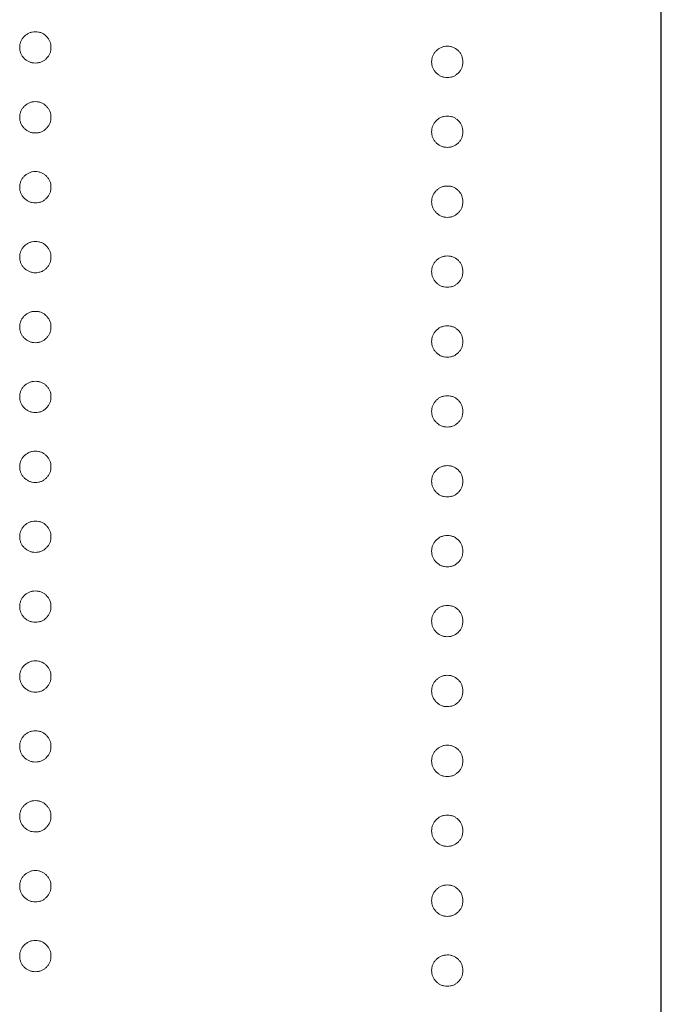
# Model space of a CAD drawing. Header units: millimetres. Extents: x -84 to 512, y -271 to 485.
# Tile 9 of 23: x 89.98 to 94.5, y 363.29 to 370.22. Entities that reach past the tile are written whole.
import ezdxf

# ---------------------------------------------------------------- set-up
doc = ezdxf.new("R2010")
doc.units = ezdxf.units.MM
doc.layers.add('FOND_DE_PLAN', color=7, linetype='Continuous')

# ---------------------------------------------------------------- blocks, each defined once
blk = doc.blocks.new('SW_CENTERMARKSYMBOL_0')
at = {"layer": 'FOND_DE_PLAN', "color": 0}
blk.add_line((46.1733, -167.3212), (46.1733, 101.8138), dxfattribs=at)

msp = doc.modelspace()

# ---------------------------------------------------------------- linework, layer by layer
at = {"color": 7, "linetype": 'Continuous', "lineweight": 15}
for points, knots in [([(89.983, 370.0207), (89.9834, 370.0281), (89.9842, 370.0425), (89.9907, 370.0632), (90.0008, 370.0822), (90.0149, 370.0992), (90.0319, 370.113), (90.0509, 370.1234), (90.0716, 370.1297), (90.086, 370.1305), (90.0933, 370.1309)], [0, 0, 0, 0, 0.1277566, 0.2494144, 0.3727965, 0.5001113, 0.6286099, 0.7506434, 0.8737684, 1, 1, 1, 1]), ([(90.0933, 370.1309), (90.1007, 370.1305), (90.1153, 370.1297), (90.1362, 370.1234), (90.1551, 370.113), (90.1719, 370.0991), (90.186, 370.0822), (90.1962, 370.0632), (90.2023, 370.0424), (90.2031, 370.028), (90.2035, 370.0207)], [0, 0, 0, 0, 0.129097, 0.252046, 0.373905, 0.5010378, 0.6281707, 0.7513765, 0.872426, 1, 1, 1, 1]), ([(90.0933, 369.9104), (90.086, 369.9109), (90.0717, 369.9118), (90.0508, 369.9175), (90.032, 369.9285), (90.0149, 369.9422), (90.0009, 369.9591), (89.9906, 369.978), (89.9843, 369.9988), (89.9834, 370.0133), (89.983, 370.0207)], [0, 0, 0, 0, 0.126178, 0.248821, 0.37154, 0.499984, 0.627244, 0.749226, 0.872298, 1, 1, 1, 1]), ([(90.2035, 370.0207), (90.2031, 370.0133), (90.2022, 369.9989), (90.1963, 369.978), (90.1859, 369.9591), (90.172, 369.9423), (90.1551, 369.9284), (90.1363, 369.9176), (90.1153, 369.9117), (90.1007, 369.9109), (90.0933, 369.9104)], [0, 0, 0, 0, 0.127519, 0.249986, 0.371792, 0.49887, 0.625948, 0.748492, 0.870959, 1, 1, 1, 1]), ([(92.883, 369.9189), (92.8834, 369.9263), (92.8842, 369.9407), (92.8907, 369.9614), (92.9008, 369.9805), (92.9149, 369.9974), (92.9319, 370.0112), (92.9509, 370.0216), (92.9716, 370.0279), (92.986, 370.0287), (92.9933, 370.0292)], [0, 0, 0, 0, 0.1277566, 0.2494144, 0.3727965, 0.5001113, 0.6286099, 0.7506434, 0.8737684, 1, 1, 1, 1]), ([(92.9933, 370.0292), (93.0007, 370.0288), (93.0153, 370.028), (93.0362, 370.0216), (93.0551, 370.0113), (93.0719, 369.9973), (93.086, 369.9805), (93.0962, 369.9615), (93.1023, 369.9407), (93.1031, 369.9263), (93.1035, 369.9189)], [0, 0, 0, 0, 0.129097, 0.252046, 0.373905, 0.501038, 0.628171, 0.751376, 0.872426, 1, 1, 1, 1]), ([(92.9933, 369.8087), (92.986, 369.8091), (92.9717, 369.81), (92.9508, 369.8158), (92.932, 369.8267), (92.9149, 369.8404), (92.9009, 369.8573), (92.8906, 369.8763), (92.8843, 369.8971), (92.8834, 369.9115), (92.883, 369.9189)], [0, 0, 0, 0, 0.126178, 0.248821, 0.37154, 0.499984, 0.627244, 0.749226, 0.872298, 1, 1, 1, 1]), ([(93.1035, 369.9189), (93.1031, 369.9115), (93.1022, 369.8971), (93.0963, 369.8762), (93.0859, 369.8573), (93.072, 369.8405), (93.0551, 369.8266), (93.0363, 369.8158), (93.0153, 369.81), (93.0007, 369.8091), (92.9933, 369.8087)], [0, 0, 0, 0, 0.127519, 0.249986, 0.371792, 0.49887, 0.625948, 0.748492, 0.870959, 1, 1, 1, 1]), ([(89.983, 369.5288), (89.9834, 369.5362), (89.9842, 369.5506), (89.9907, 369.5713), (90.0008, 369.5904), (90.0149, 369.6073), (90.0319, 369.6211), (90.0509, 369.6316), (90.0716, 369.6378), (90.086, 369.6386), (90.0933, 369.6391)], [0, 0, 0, 0, 0.1277566, 0.2494144, 0.3727965, 0.5001113, 0.6286099, 0.7506434, 0.8737684, 1, 1, 1, 1]), ([(90.0933, 369.6391), (90.1007, 369.6387), (90.1153, 369.6379), (90.1362, 369.6315), (90.1551, 369.6212), (90.1719, 369.6072), (90.186, 369.5904), (90.1962, 369.5714), (90.2023, 369.5506), (90.2031, 369.5362), (90.2035, 369.5288)], [0, 0, 0, 0, 0.129097, 0.252046, 0.373905, 0.5010378, 0.6281707, 0.7513765, 0.872426, 1, 1, 1, 1]), ([(90.0933, 369.4186), (90.086, 369.419), (90.0717, 369.4199), (90.0508, 369.4257), (90.032, 369.4366), (90.0149, 369.4503), (90.0009, 369.4672), (89.9906, 369.4862), (89.9843, 369.507), (89.9834, 369.5214), (89.983, 369.5288)], [0, 0, 0, 0, 0.126178, 0.248821, 0.37154, 0.499984, 0.627244, 0.749226, 0.872298, 1, 1, 1, 1]), ([(90.2035, 369.5288), (90.2031, 369.5215), (90.2022, 369.507), (90.1963, 369.4861), (90.1859, 369.4672), (90.172, 369.4504), (90.1551, 369.4365), (90.1363, 369.4257), (90.1153, 369.4199), (90.1007, 369.419), (90.0933, 369.4186)], [0, 0, 0, 0, 0.127519, 0.249986, 0.371792, 0.49887, 0.625948, 0.748492, 0.870959, 1, 1, 1, 1]), ([(92.883, 369.4271), (92.8834, 369.4344), (92.8842, 369.4488), (92.8907, 369.4696), (92.9008, 369.4886), (92.9149, 369.5055), (92.9319, 369.5193), (92.9509, 369.5298), (92.9716, 369.5361), (92.986, 369.5369), (92.9933, 369.5373)], [0, 0, 0, 0, 0.1277566, 0.2494144, 0.3727965, 0.5001113, 0.6286099, 0.7506434, 0.8737684, 1, 1, 1, 1]), ([(92.9933, 369.5373), (93.0007, 369.5369), (93.0153, 369.5361), (93.0362, 369.5298), (93.0551, 369.5194), (93.0719, 369.5054), (93.086, 369.4886), (93.0962, 369.4696), (93.1023, 369.4488), (93.1031, 369.4344), (93.1035, 369.4271)], [0, 0, 0, 0, 0.129097, 0.252046, 0.373905, 0.501038, 0.628171, 0.751376, 0.872426, 1, 1, 1, 1]), ([(92.9933, 369.3168), (92.986, 369.3173), (92.9717, 369.3182), (92.9508, 369.3239), (92.932, 369.3349), (92.9149, 369.3485), (92.9009, 369.3655), (92.8906, 369.3844), (92.8843, 369.4052), (92.8834, 369.4197), (92.883, 369.4271)], [0, 0, 0, 0, 0.126178, 0.248821, 0.37154, 0.499984, 0.627244, 0.749226, 0.872298, 1, 1, 1, 1]), ([(93.1035, 369.4271), (93.1031, 369.4197), (93.1022, 369.4053), (93.0963, 369.3844), (93.0859, 369.3655), (93.072, 369.3486), (93.0551, 369.3348), (93.0363, 369.3239), (93.0153, 369.3181), (93.0007, 369.3173), (92.9933, 369.3168)], [0, 0, 0, 0, 0.127519, 0.249986, 0.371792, 0.49887, 0.625948, 0.748492, 0.870959, 1, 1, 1, 1]), ([(89.983, 369.037), (89.9834, 369.0443), (89.9842, 369.0588), (89.9907, 369.0795), (90.0008, 369.0985), (90.0149, 369.1154), (90.0319, 369.1293), (90.0509, 369.1397), (90.0716, 369.146), (90.086, 369.1468), (90.0933, 369.1472)], [0, 0, 0, 0, 0.1277566, 0.2494144, 0.3727965, 0.5001113, 0.6286099, 0.7506434, 0.8737684, 1, 1, 1, 1]), ([(90.0933, 369.1472), (90.1007, 369.1468), (90.1153, 369.146), (90.1362, 369.1397), (90.1551, 369.1293), (90.1719, 369.1154), (90.186, 369.0985), (90.1962, 369.0795), (90.2023, 369.0587), (90.2031, 369.0443), (90.2035, 369.037)], [0, 0, 0, 0, 0.129097, 0.252046, 0.373905, 0.5010378, 0.6281707, 0.7513765, 0.872426, 1, 1, 1, 1]), ([(90.0933, 368.9267), (90.086, 368.9272), (90.0717, 368.9281), (90.0508, 368.9338), (90.032, 368.9448), (90.0149, 368.9585), (90.0009, 368.9754), (89.9906, 368.9943), (89.9843, 369.0151), (89.9834, 369.0296), (89.983, 369.037)], [0, 0, 0, 0, 0.126178, 0.248821, 0.37154, 0.499984, 0.627244, 0.749226, 0.872298, 1, 1, 1, 1]), ([(90.2035, 369.037), (90.2031, 369.0296), (90.2022, 369.0152), (90.1963, 368.9943), (90.1859, 368.9754), (90.172, 368.9586), (90.1551, 368.9447), (90.1363, 368.9339), (90.1153, 368.928), (90.1007, 368.9272), (90.0933, 368.9267)], [0, 0, 0, 0, 0.127519, 0.249986, 0.371792, 0.49887, 0.625948, 0.748492, 0.870959, 1, 1, 1, 1]), ([(92.883, 368.9352), (92.8834, 368.9426), (92.8842, 368.957), (92.8907, 368.9777), (92.9008, 368.9968), (92.9149, 369.0137), (92.9319, 369.0275), (92.9509, 369.0379), (92.9716, 369.0442), (92.986, 369.045), (92.9933, 369.0454)], [0, 0, 0, 0, 0.1277566, 0.2494144, 0.3727965, 0.5001113, 0.6286099, 0.7506434, 0.8737684, 1, 1, 1, 1]), ([(92.9933, 369.0454), (93.0007, 369.045), (93.0153, 369.0443), (93.0362, 369.0379), (93.0551, 369.0276), (93.0719, 369.0136), (93.086, 368.9968), (93.0962, 368.9777), (93.1023, 368.9569), (93.1031, 368.9426), (93.1035, 368.9352)], [0, 0, 0, 0, 0.129097, 0.252046, 0.373905, 0.501038, 0.628171, 0.751376, 0.872426, 1, 1, 1, 1]), ([(92.9933, 368.825), (92.986, 368.8254), (92.9717, 368.8263), (92.9508, 368.8321), (92.932, 368.843), (92.9149, 368.8567), (92.9009, 368.8736), (92.8906, 368.8926), (92.8843, 368.9133), (92.8834, 368.9278), (92.883, 368.9352)], [0, 0, 0, 0, 0.126178, 0.248821, 0.37154, 0.499984, 0.627244, 0.749226, 0.872298, 1, 1, 1, 1]), ([(93.1035, 368.9352), (93.1031, 368.9278), (93.1022, 368.9134), (93.0963, 368.8925), (93.0859, 368.8736), (93.072, 368.8568), (93.0551, 368.8429), (93.0363, 368.8321), (93.0153, 368.8263), (93.0007, 368.8254), (92.9933, 368.825)], [0, 0, 0, 0, 0.127519, 0.249986, 0.371792, 0.49887, 0.625948, 0.748492, 0.870959, 1, 1, 1, 1]), ([(89.983, 368.5451), (89.9834, 368.5525), (89.9842, 368.5669), (89.9907, 368.5876), (90.0008, 368.6067), (90.0149, 368.6236), (90.0319, 368.6374), (90.0509, 368.6478), (90.0716, 368.6541), (90.086, 368.6549), (90.0933, 368.6554)], [0, 0, 0, 0, 0.1277566, 0.2494144, 0.3727965, 0.5001113, 0.6286099, 0.7506434, 0.8737684, 1, 1, 1, 1]), ([(90.0933, 368.6554), (90.1007, 368.655), (90.1153, 368.6542), (90.1362, 368.6478), (90.1551, 368.6375), (90.1719, 368.6235), (90.186, 368.6067), (90.1962, 368.5877), (90.2023, 368.5669), (90.2031, 368.5525), (90.2035, 368.5451)], [0, 0, 0, 0, 0.129097, 0.252046, 0.373905, 0.5010378, 0.6281707, 0.7513765, 0.872426, 1, 1, 1, 1]), ([(90.0933, 368.4349), (90.086, 368.4353), (90.0717, 368.4362), (90.0508, 368.442), (90.032, 368.4529), (90.0149, 368.4666), (90.0009, 368.4835), (89.9906, 368.5025), (89.9843, 368.5233), (89.9834, 368.5377), (89.983, 368.5451)], [0, 0, 0, 0, 0.126178, 0.248821, 0.37154, 0.499984, 0.627244, 0.749226, 0.872298, 1, 1, 1, 1]), ([(90.2035, 368.5451), (90.2031, 368.5377), (90.2022, 368.5233), (90.1963, 368.5024), (90.1859, 368.4835), (90.172, 368.4667), (90.1551, 368.4528), (90.1363, 368.442), (90.1153, 368.4362), (90.1007, 368.4353), (90.0933, 368.4349)], [0, 0, 0, 0, 0.127519, 0.249986, 0.371792, 0.49887, 0.625948, 0.748492, 0.870959, 1, 1, 1, 1]), ([(92.883, 368.4434), (92.8834, 368.4507), (92.8842, 368.4651), (92.8907, 368.4858), (92.9008, 368.5049), (92.9149, 368.5218), (92.9319, 368.5356), (92.9509, 368.5461), (92.9716, 368.5524), (92.986, 368.5532), (92.9933, 368.5536)], [0, 0, 0, 0, 0.1277566, 0.2494144, 0.3727965, 0.5001113, 0.6286099, 0.7506434, 0.8737684, 1, 1, 1, 1]), ([(92.9933, 368.5536), (93.0007, 368.5532), (93.0153, 368.5524), (93.0362, 368.5461), (93.0551, 368.5357), (93.0719, 368.5217), (93.086, 368.5049), (93.0962, 368.4859), (93.1023, 368.4651), (93.1031, 368.4507), (93.1035, 368.4434)], [0, 0, 0, 0, 0.129097, 0.252046, 0.373905, 0.501038, 0.628171, 0.751376, 0.872426, 1, 1, 1, 1]), ([(92.9933, 368.3331), (92.986, 368.3336), (92.9717, 368.3345), (92.9508, 368.3402), (92.932, 368.3511), (92.9149, 368.3648), (92.9009, 368.3818), (92.8906, 368.4007), (92.8843, 368.4215), (92.8834, 368.436), (92.883, 368.4434)], [0, 0, 0, 0, 0.126178, 0.248821, 0.37154, 0.499984, 0.627244, 0.749226, 0.872298, 1, 1, 1, 1]), ([(93.1035, 368.4434), (93.1031, 368.436), (93.1022, 368.4215), (93.0963, 368.4007), (93.0859, 368.3818), (93.072, 368.3649), (93.0551, 368.3511), (93.0363, 368.3402), (93.0153, 368.3344), (93.0007, 368.3335), (92.9933, 368.3331)], [0, 0, 0, 0, 0.127519, 0.249986, 0.371792, 0.49887, 0.625948, 0.748492, 0.870959, 1, 1, 1, 1]), ([(89.983, 368.0533), (89.9834, 368.0606), (89.9842, 368.075), (89.9907, 368.0958), (90.0008, 368.1148), (90.0149, 368.1317), (90.0319, 368.1455), (90.0509, 368.156), (90.0716, 368.1623), (90.086, 368.1631), (90.0933, 368.1635)], [0, 0, 0, 0, 0.1277566, 0.2494144, 0.3727965, 0.5001113, 0.6286099, 0.7506434, 0.8737684, 1, 1, 1, 1]), ([(90.0933, 368.1635), (90.1007, 368.1631), (90.1153, 368.1623), (90.1362, 368.156), (90.1551, 368.1456), (90.1719, 368.1316), (90.186, 368.1148), (90.1962, 368.0958), (90.2023, 368.075), (90.2031, 368.0606), (90.2035, 368.0533)], [0, 0, 0, 0, 0.129097, 0.252046, 0.373905, 0.5010378, 0.6281707, 0.7513765, 0.872426, 1, 1, 1, 1]), ([(90.0933, 367.943), (90.086, 367.9435), (90.0717, 367.9444), (90.0508, 367.9501), (90.032, 367.9611), (90.0149, 367.9747), (90.0009, 367.9917), (89.9906, 368.0106), (89.9843, 368.0314), (89.9834, 368.0459), (89.983, 368.0533)], [0, 0, 0, 0, 0.126178, 0.248821, 0.37154, 0.499984, 0.627244, 0.749226, 0.872298, 1, 1, 1, 1]), ([(90.2035, 368.0533), (90.2031, 368.0459), (90.2022, 368.0315), (90.1963, 368.0106), (90.1859, 367.9917), (90.172, 367.9748), (90.1551, 367.961), (90.1363, 367.9501), (90.1153, 367.9443), (90.1007, 367.9435), (90.0933, 367.943)], [0, 0, 0, 0, 0.127519, 0.249986, 0.371792, 0.49887, 0.625948, 0.748492, 0.870959, 1, 1, 1, 1]), ([(92.883, 367.9515), (92.8834, 367.9589), (92.8842, 367.9733), (92.8907, 367.994), (92.9008, 368.013), (92.9149, 368.03), (92.9319, 368.0438), (92.9509, 368.0542), (92.9716, 368.0605), (92.986, 368.0613), (92.9933, 368.0617)], [0, 0, 0, 0, 0.1277566, 0.2494144, 0.3727965, 0.5001113, 0.6286099, 0.7506434, 0.8737684, 1, 1, 1, 1]), ([(92.9933, 368.0617), (93.0007, 368.0613), (93.0153, 368.0606), (93.0362, 368.0542), (93.0551, 368.0439), (93.0719, 368.0299), (93.086, 368.0131), (93.0962, 367.994), (93.1023, 367.9732), (93.1031, 367.9589), (93.1035, 367.9515)], [0, 0, 0, 0, 0.129097, 0.252046, 0.373905, 0.501038, 0.628171, 0.751376, 0.872426, 1, 1, 1, 1]), ([(92.9933, 367.8413), (92.986, 367.8417), (92.9717, 367.8426), (92.9508, 367.8484), (92.932, 367.8593), (92.9149, 367.873), (92.9009, 367.8899), (92.8906, 367.9089), (92.8843, 367.9296), (92.8834, 367.9441), (92.883, 367.9515)], [0, 0, 0, 0, 0.126178, 0.248821, 0.37154, 0.499984, 0.627244, 0.749226, 0.872298, 1, 1, 1, 1]), ([(93.1035, 367.9515), (93.1031, 367.9441), (93.1022, 367.9297), (93.0963, 367.9088), (93.0859, 367.8899), (93.072, 367.8731), (93.0551, 367.8592), (93.0363, 367.8484), (93.0153, 367.8425), (93.0007, 367.8417), (92.9933, 367.8413)], [0, 0, 0, 0, 0.127519, 0.249986, 0.371792, 0.49887, 0.625948, 0.748492, 0.870959, 1, 1, 1, 1]), ([(89.983, 367.5614), (89.9834, 367.5688), (89.9842, 367.5832), (89.9907, 367.6039), (90.0008, 367.623), (90.0149, 367.6399), (90.0319, 367.6537), (90.0509, 367.6641), (90.0716, 367.6704), (90.086, 367.6712), (90.0933, 367.6717)], [0, 0, 0, 0, 0.1277566, 0.2494144, 0.3727965, 0.5001113, 0.6286099, 0.7506434, 0.8737684, 1, 1, 1, 1]), ([(90.0933, 367.6717), (90.1007, 367.6712), (90.1153, 367.6705), (90.1362, 367.6641), (90.1551, 367.6538), (90.1719, 367.6398), (90.186, 367.623), (90.1962, 367.604), (90.2023, 367.5831), (90.2031, 367.5688), (90.2035, 367.5614)], [0, 0, 0, 0, 0.129097, 0.252046, 0.373905, 0.5010378, 0.6281707, 0.7513765, 0.872426, 1, 1, 1, 1]), ([(90.0933, 367.4512), (90.086, 367.4516), (90.0717, 367.4525), (90.0508, 367.4583), (90.032, 367.4692), (90.0149, 367.4829), (90.0009, 367.4998), (89.9906, 367.5188), (89.9843, 367.5395), (89.9834, 367.554), (89.983, 367.5614)], [0, 0, 0, 0, 0.126178, 0.248821, 0.37154, 0.499984, 0.627244, 0.749226, 0.872298, 1, 1, 1, 1]), ([(90.2035, 367.5614), (90.2031, 367.554), (90.2022, 367.5396), (90.1963, 367.5187), (90.1859, 367.4998), (90.172, 367.483), (90.1551, 367.4691), (90.1363, 367.4583), (90.1153, 367.4525), (90.1007, 367.4516), (90.0933, 367.4512)], [0, 0, 0, 0, 0.127519, 0.249986, 0.371792, 0.49887, 0.625948, 0.748492, 0.870959, 1, 1, 1, 1]), ([(92.883, 367.4596), (92.8834, 367.467), (92.8842, 367.4814), (92.8907, 367.5021), (92.9008, 367.5212), (92.9149, 367.5381), (92.9319, 367.5519), (92.9509, 367.5624), (92.9716, 367.5686), (92.986, 367.5695), (92.9933, 367.5699)], [0, 0, 0, 0, 0.1277566, 0.2494144, 0.3727965, 0.5001113, 0.6286099, 0.7506434, 0.8737684, 1, 1, 1, 1]), ([(92.9933, 367.5699), (93.0007, 367.5695), (93.0153, 367.5687), (93.0362, 367.5624), (93.0551, 367.552), (93.0719, 367.538), (93.086, 367.5212), (93.0962, 367.5022), (93.1023, 367.4814), (93.1031, 367.467), (93.1035, 367.4596)], [0, 0, 0, 0, 0.129097, 0.252046, 0.373905, 0.501038, 0.628171, 0.751376, 0.872426, 1, 1, 1, 1]), ([(92.9933, 367.3494), (92.986, 367.3499), (92.9717, 367.3507), (92.9508, 367.3565), (92.932, 367.3674), (92.9149, 367.3811), (92.9009, 367.3981), (92.8906, 367.417), (92.8843, 367.4378), (92.8834, 367.4523), (92.883, 367.4596)], [0, 0, 0, 0, 0.126178, 0.248821, 0.37154, 0.499984, 0.627244, 0.749226, 0.872298, 1, 1, 1, 1]), ([(93.1035, 367.4596), (93.1031, 367.4523), (93.1022, 367.4378), (93.0963, 367.417), (93.0859, 367.3981), (93.072, 367.3812), (93.0551, 367.3674), (93.0363, 367.3565), (93.0153, 367.3507), (93.0007, 367.3498), (92.9933, 367.3494)], [0, 0, 0, 0, 0.127519, 0.249986, 0.371792, 0.49887, 0.625948, 0.748492, 0.870959, 1, 1, 1, 1]), ([(89.983, 367.0696), (89.9834, 367.0769), (89.9842, 367.0913), (89.9907, 367.1121), (90.0008, 367.1311), (90.0149, 367.148), (90.0319, 367.1618), (90.0509, 367.1723), (90.0716, 367.1786), (90.086, 367.1794), (90.0933, 367.1798)], [0, 0, 0, 0, 0.1277566, 0.2494144, 0.3727965, 0.5001113, 0.6286099, 0.7506434, 0.8737684, 1, 1, 1, 1]), ([(90.0933, 367.1798), (90.1007, 367.1794), (90.1153, 367.1786), (90.1362, 367.1723), (90.1551, 367.1619), (90.1719, 367.1479), (90.186, 367.1311), (90.1962, 367.1121), (90.2023, 367.0913), (90.2031, 367.0769), (90.2035, 367.0696)], [0, 0, 0, 0, 0.129097, 0.252046, 0.373905, 0.5010378, 0.6281707, 0.7513765, 0.872426, 1, 1, 1, 1]), ([(90.0933, 366.9593), (90.086, 366.9598), (90.0717, 366.9607), (90.0508, 366.9664), (90.032, 366.9773), (90.0149, 366.991), (90.0009, 367.008), (89.9906, 367.0269), (89.9843, 367.0477), (89.9834, 367.0622), (89.983, 367.0696)], [0, 0, 0, 0, 0.126178, 0.248821, 0.37154, 0.499984, 0.627244, 0.749226, 0.872298, 1, 1, 1, 1]), ([(90.2035, 367.0696), (90.2031, 367.0622), (90.2022, 367.0477), (90.1963, 367.0269), (90.1859, 367.008), (90.172, 366.9911), (90.1551, 366.9773), (90.1363, 366.9664), (90.1153, 366.9606), (90.1007, 366.9597), (90.0933, 366.9593)], [0, 0, 0, 0, 0.127519, 0.249986, 0.371792, 0.49887, 0.625948, 0.748492, 0.870959, 1, 1, 1, 1]), ([(92.883, 366.9678), (92.8834, 366.9752), (92.8842, 366.9896), (92.8907, 367.0103), (92.9008, 367.0293), (92.9149, 367.0463), (92.9319, 367.0601), (92.9509, 367.0705), (92.9716, 367.0768), (92.986, 367.0776), (92.9933, 367.078)], [0, 0, 0, 0, 0.1277566, 0.2494144, 0.3727965, 0.5001113, 0.6286099, 0.7506434, 0.8737684, 1, 1, 1, 1]), ([(92.9933, 367.078), (93.0007, 367.0776), (93.0153, 367.0768), (93.0362, 367.0705), (93.0551, 367.0602), (93.0719, 367.0462), (93.086, 367.0293), (93.0962, 367.0103), (93.1023, 366.9895), (93.1031, 366.9752), (93.1035, 366.9678)], [0, 0, 0, 0, 0.129097, 0.252046, 0.373905, 0.501038, 0.628171, 0.751376, 0.872426, 1, 1, 1, 1]), ([(92.9933, 366.8575), (92.986, 366.858), (92.9717, 366.8589), (92.9508, 366.8647), (92.932, 366.8756), (92.9149, 366.8893), (92.9009, 366.9062), (92.8906, 366.9251), (92.8843, 366.9459), (92.8834, 366.9604), (92.883, 366.9678)], [0, 0, 0, 0, 0.126178, 0.248821, 0.37154, 0.499984, 0.627244, 0.749226, 0.872298, 1, 1, 1, 1]), ([(93.1035, 366.9678), (93.1031, 366.9604), (93.1022, 366.946), (93.0963, 366.9251), (93.0859, 366.9062), (93.072, 366.8894), (93.0551, 366.8755), (93.0363, 366.8647), (93.0153, 366.8588), (93.0007, 366.858), (92.9933, 366.8575)], [0, 0, 0, 0, 0.127519, 0.249986, 0.371792, 0.49887, 0.625948, 0.748492, 0.870959, 1, 1, 1, 1]), ([(89.983, 366.5777), (89.9834, 366.5851), (89.9842, 366.5995), (89.9907, 366.6202), (90.0008, 366.6392), (90.0149, 366.6562), (90.0319, 366.67), (90.0509, 366.6804), (90.0716, 366.6867), (90.086, 366.6875), (90.0933, 366.6879)], [0, 0, 0, 0, 0.1277566, 0.2494144, 0.3727965, 0.5001113, 0.6286099, 0.7506434, 0.8737684, 1, 1, 1, 1]), ([(90.0933, 366.6879), (90.1007, 366.6875), (90.1153, 366.6868), (90.1362, 366.6804), (90.1551, 366.6701), (90.1719, 366.6561), (90.186, 366.6393), (90.1962, 366.6202), (90.2023, 366.5994), (90.2031, 366.5851), (90.2035, 366.5777)], [0, 0, 0, 0, 0.129097, 0.252046, 0.373905, 0.5010378, 0.6281707, 0.7513765, 0.872426, 1, 1, 1, 1]), ([(92.883, 366.4759), (92.8834, 366.4833), (92.8842, 366.4977), (92.8907, 366.5184), (92.9008, 366.5375), (92.9149, 366.5544), (92.9319, 366.5682), (92.9509, 366.5787), (92.9716, 366.5849), (92.986, 366.5858), (92.9933, 366.5862)], [0, 0, 0, 0, 0.1277566, 0.2494144, 0.3727965, 0.5001113, 0.6286099, 0.7506434, 0.8737684, 1, 1, 1, 1]), ([(92.9933, 366.5862), (93.0007, 366.5858), (93.0153, 366.585), (93.0362, 366.5787), (93.0551, 366.5683), (93.0719, 366.5543), (93.086, 366.5375), (93.0962, 366.5185), (93.1023, 366.4977), (93.1031, 366.4833), (93.1035, 366.4759)], [0, 0, 0, 0, 0.129097, 0.252046, 0.373905, 0.501038, 0.628171, 0.751376, 0.872426, 1, 1, 1, 1]), ([(90.0933, 366.4675), (90.086, 366.4679), (90.0717, 366.4688), (90.0508, 366.4746), (90.032, 366.4855), (90.0149, 366.4992), (90.0009, 366.5161), (89.9906, 366.5351), (89.9843, 366.5558), (89.9834, 366.5703), (89.983, 366.5777)], [0, 0, 0, 0, 0.126178, 0.248821, 0.37154, 0.499984, 0.627244, 0.749226, 0.872298, 1, 1, 1, 1]), ([(90.2035, 366.5777), (90.2031, 366.5703), (90.2022, 366.5559), (90.1963, 366.535), (90.1859, 366.5161), (90.172, 366.4993), (90.1551, 366.4854), (90.1363, 366.4746), (90.1153, 366.4687), (90.1007, 366.4679), (90.0933, 366.4675)], [0, 0, 0, 0, 0.127519, 0.249986, 0.371792, 0.49887, 0.625948, 0.748492, 0.870959, 1, 1, 1, 1]), ([(92.9933, 366.3657), (92.986, 366.3661), (92.9717, 366.367), (92.9508, 366.3728), (92.932, 366.3837), (92.9149, 366.3974), (92.9009, 366.4144), (92.8906, 366.4333), (92.8843, 366.4541), (92.8834, 366.4686), (92.883, 366.4759)], [0, 0, 0, 0, 0.126178, 0.248821, 0.37154, 0.499984, 0.627244, 0.749226, 0.872298, 1, 1, 1, 1]), ([(93.1035, 366.4759), (93.1031, 366.4686), (93.1022, 366.4541), (93.0963, 366.4332), (93.0859, 366.4144), (93.072, 366.3975), (93.0551, 366.3836), (93.0363, 366.3728), (93.0153, 366.367), (93.0007, 366.3661), (92.9933, 366.3657)], [0, 0, 0, 0, 0.127519, 0.249986, 0.371792, 0.49887, 0.625948, 0.748492, 0.870959, 1, 1, 1, 1]), ([(89.983, 366.0858), (89.9834, 366.0932), (89.9842, 366.1076), (89.9907, 366.1283), (90.0008, 366.1474), (90.0149, 366.1643), (90.0319, 366.1781), (90.0509, 366.1886), (90.0716, 366.1948), (90.086, 366.1957), (90.0933, 366.1961)], [0, 0, 0, 0, 0.1277566, 0.2494144, 0.3727965, 0.5001113, 0.6286099, 0.7506434, 0.8737684, 1, 1, 1, 1]), ([(90.0933, 366.1961), (90.1007, 366.1957), (90.1153, 366.1949), (90.1362, 366.1886), (90.1551, 366.1782), (90.1719, 366.1642), (90.186, 366.1474), (90.1962, 366.1284), (90.2023, 366.1076), (90.2031, 366.0932), (90.2035, 366.0858)], [0, 0, 0, 0, 0.129097, 0.252046, 0.373905, 0.5010378, 0.6281707, 0.7513765, 0.872426, 1, 1, 1, 1]), ([(92.883, 365.9841), (92.8834, 365.9915), (92.8842, 366.0059), (92.8907, 366.0266), (92.9008, 366.0456), (92.9149, 366.0626), (92.9319, 366.0764), (92.9509, 366.0868), (92.9716, 366.0931), (92.986, 366.0939), (92.9933, 366.0943)], [0, 0, 0, 0, 0.1277566, 0.2494144, 0.3727965, 0.5001113, 0.6286099, 0.7506434, 0.8737684, 1, 1, 1, 1]), ([(92.9933, 366.0943), (93.0007, 366.0939), (93.0153, 366.0931), (93.0362, 366.0868), (93.0551, 366.0765), (93.0719, 366.0625), (93.086, 366.0456), (93.0962, 366.0266), (93.1023, 366.0058), (93.1031, 365.9915), (93.1035, 365.9841)], [0, 0, 0, 0, 0.129097, 0.252046, 0.373905, 0.501038, 0.628171, 0.751376, 0.872426, 1, 1, 1, 1]), ([(90.0933, 365.9756), (90.086, 365.9761), (90.0717, 365.9769), (90.0508, 365.9827), (90.032, 365.9936), (90.0149, 366.0073), (90.0009, 366.0243), (89.9906, 366.0432), (89.9843, 366.064), (89.9834, 366.0785), (89.983, 366.0858)], [0, 0, 0, 0, 0.126178, 0.248821, 0.37154, 0.499984, 0.627244, 0.749226, 0.872298, 1, 1, 1, 1]), ([(90.2035, 366.0858), (90.2031, 366.0785), (90.2022, 366.064), (90.1963, 366.0432), (90.1859, 366.0243), (90.172, 366.0074), (90.1551, 365.9936), (90.1363, 365.9827), (90.1153, 365.9769), (90.1007, 365.976), (90.0933, 365.9756)], [0, 0, 0, 0, 0.127519, 0.249986, 0.371792, 0.49887, 0.625948, 0.748492, 0.870959, 1, 1, 1, 1]), ([(92.9933, 365.8738), (92.986, 365.8743), (92.9717, 365.8752), (92.9508, 365.881), (92.932, 365.8919), (92.9149, 365.9056), (92.9009, 365.9225), (92.8906, 365.9414), (92.8843, 365.9622), (92.8834, 365.9767), (92.883, 365.9841)], [0, 0, 0, 0, 0.126178, 0.248821, 0.37154, 0.499984, 0.627244, 0.749226, 0.872298, 1, 1, 1, 1]), ([(93.1035, 365.9841), (93.1031, 365.9767), (93.1022, 365.9623), (93.0963, 365.9414), (93.0859, 365.9225), (93.072, 365.9057), (93.0551, 365.8918), (93.0363, 365.881), (93.0153, 365.8751), (93.0007, 365.8743), (92.9933, 365.8738)], [0, 0, 0, 0, 0.127519, 0.249986, 0.371792, 0.49887, 0.625948, 0.748492, 0.870959, 1, 1, 1, 1]), ([(89.983, 365.594), (89.9834, 365.6014), (89.9842, 365.6158), (89.9907, 365.6365), (90.0008, 365.6555), (90.0149, 365.6725), (90.0319, 365.6863), (90.0509, 365.6967), (90.0716, 365.703), (90.086, 365.7038), (90.0933, 365.7042)], [0, 0, 0, 0, 0.1277566, 0.2494144, 0.3727965, 0.5001113, 0.6286099, 0.7506434, 0.8737684, 1, 1, 1, 1]), ([(90.0933, 365.7042), (90.1007, 365.7038), (90.1153, 365.7031), (90.1362, 365.6967), (90.1551, 365.6864), (90.1719, 365.6724), (90.186, 365.6555), (90.1962, 365.6365), (90.2023, 365.6157), (90.2031, 365.6014), (90.2035, 365.594)], [0, 0, 0, 0, 0.129097, 0.252046, 0.373905, 0.5010378, 0.6281707, 0.7513765, 0.872426, 1, 1, 1, 1]), ([(90.0933, 365.4838), (90.086, 365.4842), (90.0717, 365.4851), (90.0508, 365.4909), (90.032, 365.5018), (90.0149, 365.5155), (90.0009, 365.5324), (89.9906, 365.5513), (89.9843, 365.5721), (89.9834, 365.5866), (89.983, 365.594)], [0, 0, 0, 0, 0.126178, 0.248821, 0.37154, 0.499984, 0.627244, 0.749226, 0.872298, 1, 1, 1, 1]), ([(90.2035, 365.594), (90.2031, 365.5866), (90.2022, 365.5722), (90.1963, 365.5513), (90.1859, 365.5324), (90.172, 365.5156), (90.1551, 365.5017), (90.1363, 365.4909), (90.1153, 365.485), (90.1007, 365.4842), (90.0933, 365.4838)], [0, 0, 0, 0, 0.127519, 0.249986, 0.371792, 0.49887, 0.625948, 0.748492, 0.870959, 1, 1, 1, 1]), ([(92.883, 365.4922), (92.8834, 365.4996), (92.8842, 365.514), (92.8907, 365.5347), (92.9008, 365.5538), (92.9149, 365.5707), (92.9319, 365.5845), (92.9509, 365.595), (92.9716, 365.6012), (92.986, 365.6021), (92.9933, 365.6025)], [0, 0, 0, 0, 0.1277566, 0.2494144, 0.3727965, 0.5001113, 0.6286099, 0.7506434, 0.8737684, 1, 1, 1, 1]), ([(92.9933, 365.6025), (93.0007, 365.6021), (93.0153, 365.6013), (93.0362, 365.5949), (93.0551, 365.5846), (93.0719, 365.5706), (93.086, 365.5538), (93.0962, 365.5348), (93.1023, 365.514), (93.1031, 365.4996), (93.1035, 365.4922)], [0, 0, 0, 0, 0.129097, 0.252046, 0.373905, 0.501038, 0.628171, 0.751376, 0.872426, 1, 1, 1, 1]), ([(92.9933, 365.382), (92.986, 365.3824), (92.9717, 365.3833), (92.9508, 365.3891), (92.932, 365.4), (92.9149, 365.4137), (92.9009, 365.4306), (92.8906, 365.4496), (92.8843, 365.4704), (92.8834, 365.4849), (92.883, 365.4922)], [0, 0, 0, 0, 0.126178, 0.248821, 0.37154, 0.499984, 0.627244, 0.749226, 0.872298, 1, 1, 1, 1]), ([(93.1035, 365.4922), (93.1031, 365.4849), (93.1022, 365.4704), (93.0963, 365.4495), (93.0859, 365.4306), (93.072, 365.4138), (93.0551, 365.3999), (93.0363, 365.3891), (93.0153, 365.3833), (93.0007, 365.3824), (92.9933, 365.382)], [0, 0, 0, 0, 0.127519, 0.249986, 0.371792, 0.49887, 0.625948, 0.748492, 0.870959, 1, 1, 1, 1]), ([(89.983, 365.1021), (89.9834, 365.1095), (89.9842, 365.1239), (89.9907, 365.1446), (90.0008, 365.1637), (90.0149, 365.1806), (90.0319, 365.1944), (90.0509, 365.2049), (90.0716, 365.2111), (90.086, 365.212), (90.0933, 365.2124)], [0, 0, 0, 0, 0.1277566, 0.2494144, 0.3727965, 0.5001113, 0.6286099, 0.7506434, 0.8737684, 1, 1, 1, 1]), ([(90.0933, 365.2124), (90.1007, 365.212), (90.1153, 365.2112), (90.1362, 365.2049), (90.1551, 365.1945), (90.1719, 365.1805), (90.186, 365.1637), (90.1962, 365.1447), (90.2023, 365.1239), (90.2031, 365.1095), (90.2035, 365.1021)], [0, 0, 0, 0, 0.129097, 0.252046, 0.373905, 0.5010378, 0.6281707, 0.7513765, 0.872426, 1, 1, 1, 1]), ([(90.0933, 364.9919), (90.086, 364.9923), (90.0717, 364.9932), (90.0508, 364.999), (90.032, 365.0099), (90.0149, 365.0236), (90.0009, 365.0406), (89.9906, 365.0595), (89.9843, 365.0803), (89.9834, 365.0948), (89.983, 365.1021)], [0, 0, 0, 0, 0.126178, 0.248821, 0.37154, 0.499984, 0.627244, 0.749226, 0.872298, 1, 1, 1, 1]), ([(90.2035, 365.1021), (90.2031, 365.0948), (90.2022, 365.0803), (90.1963, 365.0595), (90.1859, 365.0406), (90.172, 365.0237), (90.1551, 365.0098), (90.1363, 364.999), (90.1153, 364.9932), (90.1007, 364.9923), (90.0933, 364.9919)], [0, 0, 0, 0, 0.127519, 0.249986, 0.371792, 0.49887, 0.625948, 0.748492, 0.870959, 1, 1, 1, 1]), ([(92.883, 365.0004), (92.8834, 365.0078), (92.8842, 365.0222), (92.8907, 365.0429), (92.9008, 365.0619), (92.9149, 365.0789), (92.9319, 365.0927), (92.9509, 365.1031), (92.9716, 365.1094), (92.986, 365.1102), (92.9933, 365.1106)], [0, 0, 0, 0, 0.1277566, 0.2494144, 0.3727965, 0.5001113, 0.6286099, 0.7506434, 0.8737684, 1, 1, 1, 1]), ([(92.9933, 365.1106), (93.0007, 365.1102), (93.0153, 365.1094), (93.0362, 365.1031), (93.0551, 365.0927), (93.0719, 365.0788), (93.086, 365.0619), (93.0962, 365.0429), (93.1023, 365.0221), (93.1031, 365.0077), (93.1035, 365.0004)], [0, 0, 0, 0, 0.129097, 0.252046, 0.373905, 0.501038, 0.628171, 0.751376, 0.872426, 1, 1, 1, 1]), ([(92.9933, 364.8901), (92.986, 364.8906), (92.9717, 364.8915), (92.9508, 364.8972), (92.932, 364.9082), (92.9149, 364.9219), (92.9009, 364.9388), (92.8906, 364.9577), (92.8843, 364.9785), (92.8834, 364.993), (92.883, 365.0004)], [0, 0, 0, 0, 0.126178, 0.248821, 0.37154, 0.499984, 0.627244, 0.749226, 0.872298, 1, 1, 1, 1]), ([(93.1035, 365.0004), (93.1031, 364.993), (93.1022, 364.9786), (93.0963, 364.9577), (93.0859, 364.9388), (93.072, 364.922), (93.0551, 364.9081), (93.0363, 364.8973), (93.0153, 364.8914), (93.0007, 364.8906), (92.9933, 364.8901)], [0, 0, 0, 0, 0.127519, 0.249986, 0.371792, 0.49887, 0.625948, 0.748492, 0.870959, 1, 1, 1, 1]), ([(89.983, 364.6103), (89.9834, 364.6177), (89.9842, 364.6321), (89.9907, 364.6528), (90.0008, 364.6718), (90.0149, 364.6888), (90.0319, 364.7026), (90.0509, 364.713), (90.0716, 364.7193), (90.086, 364.7201), (90.0933, 364.7205)], [0, 0, 0, 0, 0.1277566, 0.2494144, 0.3727965, 0.5001113, 0.6286099, 0.7506434, 0.8737684, 1, 1, 1, 1]), ([(90.0933, 364.7205), (90.1007, 364.7201), (90.1153, 364.7193), (90.1362, 364.713), (90.1551, 364.7027), (90.1719, 364.6887), (90.186, 364.6718), (90.1962, 364.6528), (90.2023, 364.632), (90.2031, 364.6177), (90.2035, 364.6103)], [0, 0, 0, 0, 0.129097, 0.252046, 0.373905, 0.5010378, 0.6281707, 0.7513765, 0.872426, 1, 1, 1, 1]), ([(90.0933, 364.5), (90.086, 364.5005), (90.0717, 364.5014), (90.0508, 364.5072), (90.032, 364.5181), (90.0149, 364.5318), (90.0009, 364.5487), (89.9906, 364.5676), (89.9843, 364.5884), (89.9834, 364.6029), (89.983, 364.6103)], [0, 0, 0, 0, 0.126178, 0.248821, 0.37154, 0.499984, 0.627244, 0.749226, 0.872298, 1, 1, 1, 1]), ([(90.2035, 364.6103), (90.2031, 364.6029), (90.2022, 364.5885), (90.1963, 364.5676), (90.1859, 364.5487), (90.172, 364.5319), (90.1551, 364.518), (90.1363, 364.5072), (90.1153, 364.5013), (90.1007, 364.5005), (90.0933, 364.5)], [0, 0, 0, 0, 0.127519, 0.249986, 0.371792, 0.49887, 0.625948, 0.748492, 0.870959, 1, 1, 1, 1]), ([(92.883, 364.5085), (92.8834, 364.5159), (92.8842, 364.5303), (92.8907, 364.551), (92.9008, 364.5701), (92.9149, 364.587), (92.9319, 364.6008), (92.9509, 364.6113), (92.9716, 364.6175), (92.986, 364.6183), (92.9933, 364.6188)], [0, 0, 0, 0, 0.1277566, 0.2494144, 0.3727965, 0.5001113, 0.6286099, 0.7506434, 0.8737684, 1, 1, 1, 1]), ([(92.9933, 364.6188), (93.0007, 364.6184), (93.0153, 364.6176), (93.0362, 364.6112), (93.0551, 364.6009), (93.0719, 364.5869), (93.086, 364.5701), (93.0962, 364.5511), (93.1023, 364.5303), (93.1031, 364.5159), (93.1035, 364.5085)], [0, 0, 0, 0, 0.129097, 0.252046, 0.373905, 0.501038, 0.628171, 0.751376, 0.872426, 1, 1, 1, 1]), ([(92.9933, 364.3983), (92.986, 364.3987), (92.9717, 364.3996), (92.9508, 364.4054), (92.932, 364.4163), (92.9149, 364.43), (92.9009, 364.4469), (92.8906, 364.4659), (92.8843, 364.4867), (92.8834, 364.5011), (92.883, 364.5085)], [0, 0, 0, 0, 0.126178, 0.248821, 0.37154, 0.499984, 0.627244, 0.749226, 0.872298, 1, 1, 1, 1]), ([(93.1035, 364.5085), (93.1031, 364.5012), (93.1022, 364.4867), (93.0963, 364.4658), (93.0859, 364.4469), (93.072, 364.4301), (93.0551, 364.4162), (93.0363, 364.4054), (93.0153, 364.3996), (93.0007, 364.3987), (92.9933, 364.3983)], [0, 0, 0, 0, 0.127519, 0.249986, 0.371792, 0.49887, 0.625948, 0.748492, 0.870959, 1, 1, 1, 1]), ([(89.983, 364.1184), (89.9834, 364.1258), (89.9842, 364.1402), (89.9907, 364.1609), (90.0008, 364.18), (90.0149, 364.1969), (90.0319, 364.2107), (90.0509, 364.2212), (90.0716, 364.2274), (90.086, 364.2283), (90.0933, 364.2287)], [0, 0, 0, 0, 0.1277566, 0.2494144, 0.3727965, 0.5001113, 0.6286099, 0.7506434, 0.8737684, 1, 1, 1, 1]), ([(90.0933, 364.2287), (90.1007, 364.2283), (90.1153, 364.2275), (90.1362, 364.2211), (90.1551, 364.2108), (90.1719, 364.1968), (90.186, 364.18), (90.1962, 364.161), (90.2023, 364.1402), (90.2031, 364.1258), (90.2035, 364.1184)], [0, 0, 0, 0, 0.129097, 0.252046, 0.373905, 0.5010378, 0.6281707, 0.7513765, 0.872426, 1, 1, 1, 1]), ([(90.0933, 364.0082), (90.086, 364.0086), (90.0717, 364.0095), (90.0508, 364.0153), (90.032, 364.0262), (90.0149, 364.0399), (90.0009, 364.0569), (89.9906, 364.0758), (89.9843, 364.0966), (89.9834, 364.1111), (89.983, 364.1184)], [0, 0, 0, 0, 0.126178, 0.248821, 0.37154, 0.499984, 0.627244, 0.749226, 0.872298, 1, 1, 1, 1]), ([(90.2035, 364.1184), (90.2031, 364.1111), (90.2022, 364.0966), (90.1963, 364.0757), (90.1859, 364.0568), (90.172, 364.04), (90.1551, 364.0261), (90.1363, 364.0153), (90.1153, 364.0095), (90.1007, 364.0086), (90.0933, 364.0082)], [0, 0, 0, 0, 0.127519, 0.249986, 0.371792, 0.49887, 0.625948, 0.748492, 0.870959, 1, 1, 1, 1]), ([(92.883, 364.0167), (92.8834, 364.024), (92.8842, 364.0385), (92.8907, 364.0592), (92.9008, 364.0782), (92.9149, 364.0951), (92.9319, 364.109), (92.9509, 364.1194), (92.9716, 364.1257), (92.986, 364.1265), (92.9933, 364.1269)], [0, 0, 0, 0, 0.1277566, 0.2494144, 0.3727965, 0.5001113, 0.6286099, 0.7506434, 0.8737684, 1, 1, 1, 1]), ([(92.9933, 364.1269), (93.0007, 364.1265), (93.0153, 364.1257), (93.0362, 364.1194), (93.0551, 364.109), (93.0719, 364.0951), (93.086, 364.0782), (93.0962, 364.0592), (93.1023, 364.0384), (93.1031, 364.024), (93.1035, 364.0167)], [0, 0, 0, 0, 0.129097, 0.252046, 0.373905, 0.501038, 0.628171, 0.751376, 0.872426, 1, 1, 1, 1]), ([(92.9933, 363.9064), (92.986, 363.9069), (92.9717, 363.9078), (92.9508, 363.9135), (92.932, 363.9245), (92.9149, 363.9382), (92.9009, 363.9551), (92.8906, 363.974), (92.8843, 363.9948), (92.8834, 364.0093), (92.883, 364.0167)], [0, 0, 0, 0, 0.126178, 0.248821, 0.37154, 0.499984, 0.627244, 0.749226, 0.872298, 1, 1, 1, 1]), ([(93.1035, 364.0167), (93.1031, 364.0093), (93.1022, 363.9949), (93.0963, 363.974), (93.0859, 363.9551), (93.072, 363.9383), (93.0551, 363.9244), (93.0363, 363.9136), (93.0153, 363.9077), (93.0007, 363.9069), (92.9933, 363.9064)], [0, 0, 0, 0, 0.127519, 0.249986, 0.371792, 0.49887, 0.625948, 0.748492, 0.870959, 1, 1, 1, 1]), ([(89.983, 363.6266), (89.9834, 363.634), (89.9842, 363.6484), (89.9907, 363.6691), (90.0008, 363.6881), (90.0149, 363.7051), (90.0319, 363.7189), (90.0509, 363.7293), (90.0716, 363.7356), (90.086, 363.7364), (90.0933, 363.7368)], [0, 0, 0, 0, 0.1277566, 0.2494144, 0.3727965, 0.5001113, 0.6286099, 0.7506434, 0.8737684, 1, 1, 1, 1]), ([(90.0933, 363.7368), (90.1007, 363.7364), (90.1153, 363.7356), (90.1362, 363.7293), (90.1551, 363.7189), (90.1719, 363.705), (90.186, 363.6881), (90.1962, 363.6691), (90.2023, 363.6483), (90.2031, 363.634), (90.2035, 363.6266)], [0, 0, 0, 0, 0.129097, 0.252046, 0.373905, 0.5010378, 0.6281707, 0.7513765, 0.872426, 1, 1, 1, 1]), ([(90.0933, 363.5163), (90.086, 363.5168), (90.0717, 363.5177), (90.0508, 363.5234), (90.032, 363.5344), (90.0149, 363.5481), (90.0009, 363.565), (89.9906, 363.5839), (89.9843, 363.6047), (89.9834, 363.6192), (89.983, 363.6266)], [0, 0, 0, 0, 0.126178, 0.248821, 0.37154, 0.499984, 0.627244, 0.749226, 0.872298, 1, 1, 1, 1]), ([(90.2035, 363.6266), (90.2031, 363.6192), (90.2022, 363.6048), (90.1963, 363.5839), (90.1859, 363.565), (90.172, 363.5482), (90.1551, 363.5343), (90.1363, 363.5235), (90.1153, 363.5176), (90.1007, 363.5168), (90.0933, 363.5163)], [0, 0, 0, 0, 0.127519, 0.249986, 0.371792, 0.49887, 0.625948, 0.748492, 0.870959, 1, 1, 1, 1]), ([(92.883, 363.5248), (92.8834, 363.5322), (92.8842, 363.5466), (92.8907, 363.5673), (92.9008, 363.5864), (92.9149, 363.6033), (92.9319, 363.6171), (92.9509, 363.6275), (92.9716, 363.6338), (92.986, 363.6346), (92.9933, 363.6351)], [0, 0, 0, 0, 0.1277566, 0.2494144, 0.3727965, 0.5001113, 0.6286099, 0.7506434, 0.8737684, 1, 1, 1, 1]), ([(92.9933, 363.6351), (93.0007, 363.6347), (93.0153, 363.6339), (93.0362, 363.6275), (93.0551, 363.6172), (93.0719, 363.6032), (93.086, 363.5864), (93.0962, 363.5674), (93.1023, 363.5466), (93.1031, 363.5322), (93.1035, 363.5248)], [0, 0, 0, 0, 0.129097, 0.252046, 0.373905, 0.501038, 0.628171, 0.751376, 0.872426, 1, 1, 1, 1]), ([(92.9933, 363.4146), (92.986, 363.415), (92.9717, 363.4159), (92.9508, 363.4217), (92.932, 363.4326), (92.9149, 363.4463), (92.9009, 363.4632), (92.8906, 363.4822), (92.8843, 363.503), (92.8834, 363.5174), (92.883, 363.5248)], [0, 0, 0, 0, 0.126178, 0.248821, 0.37154, 0.499984, 0.627244, 0.749226, 0.872298, 1, 1, 1, 1]), ([(93.1035, 363.5248), (93.1031, 363.5174), (93.1022, 363.503), (93.0963, 363.4821), (93.0859, 363.4632), (93.072, 363.4464), (93.0551, 363.4325), (93.0363, 363.4217), (93.0153, 363.4159), (93.0007, 363.415), (92.9933, 363.4146)], [0, 0, 0, 0, 0.127519, 0.249986, 0.371792, 0.49887, 0.625948, 0.748492, 0.870959, 1, 1, 1, 1])]:
    msp.add_open_spline(points, degree=3, knots=knots, dxfattribs=at)

# ---------------------------------------------------------------- block references
at = {"layer": 'FOND_DE_PLAN', "color": 7}
msp.add_blockref('SW_CENTERMARKSYMBOL_0', (48.3267, 343.4112), dxfattribs=at)

doc.saveas('drawing.dxf')
